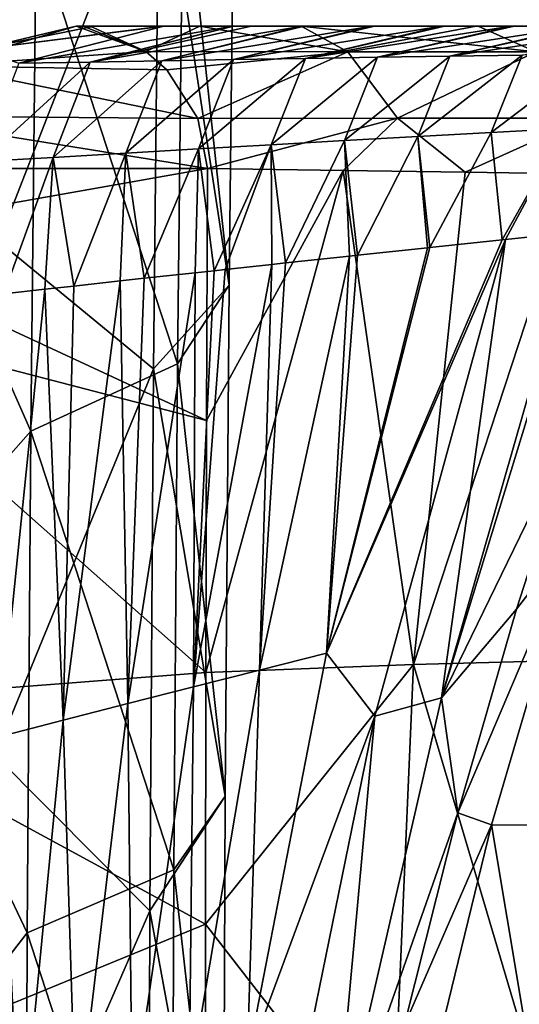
# Model space of a CAD drawing. Header units: millimetres. Extents: x -350 to 350, y 0 to 877.
# Tile 59 of 63: x 240 to 280, y 580 to 661. Entities that reach past the tile are written whole.
import ezdxf

# ---------------------------------------------------------------- set-up
doc = ezdxf.new("R2010")
doc.units = ezdxf.units.MM
doc.header["$LTSCALE"] = 41.718519
for name, color, linetype in [('30', 7, 'CONTINUOUS'), ('32', 7, 'CONTINUOUS'), ('34', 7, 'CONTINUOUS'), ('36', 7, 'CONTINUOUS'), ('4', 7, 'CONTINUOUS'), ('5', 7, 'CONTINUOUS'), ('53', 7, 'CONTINUOUS'), ('62', 7, 'CONTINUOUS'), ('64', 7, 'CONTINUOUS')]:
    doc.layers.add(name, color=color, linetype=linetype)

msp = doc.modelspace()

# ---------------------------------------------------------------- linework, layer by layer
at = {"layer": '30', "linetype": 'Continuous'}
for points in [[(255.046, 648.39, -514.184), (266.108, 648.234, -490.325), (254.962, 627.844, -506.838), (255.046, 648.39, -514.184)], [(254.962, 627.844, -506.838), (266.108, 648.234, -490.325), (254.911, 607.321, -499.987), (254.962, 627.844, -506.838)], [(254.911, 607.321, -499.987), (266.108, 648.234, -490.325), (271.858, 607.974, -459.626), (254.911, 607.321, -499.987)], [(266.108, 648.234, -490.325), (276.07, 648.088, -467.779), (271.858, 607.974, -459.626), (266.108, 648.234, -490.325)], [(276.07, 648.088, -467.779), (284.97, 647.954, -446.577), (271.858, 607.974, -459.626), (276.07, 648.088, -467.779)], [(271.858, 607.974, -459.626), (284.97, 647.954, -446.577), (287.171, 608.387, -419.329), (271.858, 607.974, -459.626)], [(271.858, 607.974, -459.626), (287.171, 608.387, -419.329), (283.725, 567.898, -409.015), (271.858, 607.974, -459.626)], [(254.911, 607.321, -499.987), (271.858, 607.974, -459.626), (254.893, 586.796, -493.621), (254.911, 607.321, -499.987)], [(254.893, 586.796, -493.621), (271.858, 607.974, -459.626), (270.071, 567.216, -448.346), (254.893, 586.796, -493.621)], [(270.071, 567.216, -448.346), (271.858, 607.974, -459.626), (283.725, 567.898, -409.015), (270.071, 567.216, -448.346)], [(254.908, 566.284, -487.739), (254.893, 586.796, -493.621), (270.071, 567.216, -448.346), (254.908, 566.284, -487.739)]]:
    msp.add_3dface(points, dxfattribs=at)
at = {"layer": '32', "linetype": 'Continuous'}
for points in [[(274.133, 605.263, -55.41), (285.422, 628.423, -21.886), (285.784, 643.276, -56.85), (274.133, 605.263, -55.41)], [(285.784, 643.276, -56.85), (285.023, 643.198, -61.99), (274.133, 605.263, -55.41), (285.784, 643.276, -56.85)], [(279.359, 642.609, -100.335), (274.133, 605.263, -55.41), (285.023, 643.198, -61.99), (279.359, 642.609, -100.335)], [(268.7, 603.763, -97.803), (279.359, 642.609, -100.335), (264.757, 608.887, -140.723), (268.7, 603.763, -97.803)], [(279.359, 642.609, -100.335), (279.075, 642.58, -102.263), (264.757, 608.887, -140.723), (279.359, 642.609, -100.335)], [(264.757, 608.887, -140.723), (279.075, 642.58, -102.263), (273.166, 641.956, -142.462), (264.757, 608.887, -140.723)], [(272.979, 641.936, -143.734), (264.757, 608.887, -140.723), (273.166, 641.956, -142.462), (272.979, 641.936, -143.734)], [(264.757, 608.887, -140.723), (272.979, 641.936, -143.734), (267.281, 641.328, -182.691), (264.757, 608.887, -140.723)], [(268.7, 603.763, -97.803), (274.133, 605.263, -55.41), (279.359, 642.609, -100.335), (268.7, 603.763, -97.803)], [(259.293, 607.506, -183.175), (264.757, 608.887, -140.723), (266.629, 641.258, -187.165), (259.293, 607.506, -183.175)], [(259.293, 607.506, -183.175), (266.629, 641.258, -187.165), (261.416, 640.696, -222.982), (259.293, 607.506, -183.175)], [(264.757, 608.887, -140.723), (267.281, 641.328, -182.691), (266.629, 641.258, -187.165), (264.757, 608.887, -140.723)], [(253.892, 606.144, -225.571), (259.293, 607.506, -183.175), (260.298, 640.575, -230.685), (253.892, 606.144, -225.571)], [(253.892, 606.144, -225.571), (260.298, 640.575, -230.685), (256.474, 640.16, -257.088), (253.892, 606.144, -225.571)], [(259.293, 607.506, -183.175), (261.416, 640.696, -222.982), (260.298, 640.575, -230.685), (259.293, 607.506, -183.175)], [(248.549, 604.782, -267.911), (253.892, 606.144, -225.571), (254.052, 639.896, -273.853), (248.549, 604.782, -267.911)], [(248.549, 604.782, -267.911), (254.052, 639.896, -273.853), (249.873, 639.44, -302.864), (248.549, 604.782, -267.911)], [(256.474, 640.16, -257.088), (255.583, 640.063, -263.248), (253.892, 606.144, -225.571), (256.474, 640.16, -257.088)], [(254.052, 639.896, -273.853), (253.892, 606.144, -225.571), (255.583, 640.063, -263.248), (254.052, 639.896, -273.853)], [(243.264, 603.427, -310.197), (244.159, 638.814, -342.694), (241.771, 638.552, -359.396), (243.264, 603.427, -310.197)], [(243.264, 603.427, -310.197), (248.549, 604.782, -267.911), (247.915, 639.226, -316.486), (243.264, 603.427, -310.197)], [(243.264, 603.427, -310.197), (247.915, 639.226, -316.486), (244.159, 638.814, -342.694), (243.264, 603.427, -310.197)], [(248.549, 604.782, -267.911), (249.873, 639.44, -302.864), (247.915, 639.226, -316.486), (248.549, 604.782, -267.911)], [(238.034, 602.077, -352.43), (243.264, 603.427, -310.197), (241.771, 638.552, -359.396), (238.034, 602.077, -352.43)], [(238.034, 602.077, -352.43), (241.771, 638.552, -359.396), (238.429, 638.186, -382.823), (238.034, 602.077, -352.43)], [(280.242, 612.468, -22.078), (285.422, 628.423, -21.886), (274.133, 605.263, -55.41), (280.242, 612.468, -22.078)], [(275.465, 595.869, -22.262), (280.242, 612.468, -22.078), (274.133, 605.263, -55.41), (275.465, 595.869, -22.262)], [(258.29, 575.642, -137.91), (268.7, 603.763, -97.803), (264.757, 608.887, -140.723), (258.29, 575.642, -137.91)], [(258.29, 575.642, -137.91), (264.757, 608.887, -140.723), (259.293, 607.506, -183.175), (258.29, 575.642, -137.91)], [(253.562, 573.569, -179.472), (258.29, 575.642, -137.91), (259.293, 607.506, -183.175), (253.562, 573.569, -179.472)], [(253.562, 573.569, -179.472), (259.293, 607.506, -183.175), (253.892, 606.144, -225.571), (253.562, 573.569, -179.472)], [(248.911, 571.539, -220.965), (253.892, 606.144, -225.571), (248.549, 604.782, -267.911), (248.911, 571.539, -220.965)], [(248.911, 571.539, -220.965), (253.562, 573.569, -179.472), (253.892, 606.144, -225.571), (248.911, 571.539, -220.965)], [(265.316, 566.974, -54.156), (275.465, 595.869, -22.262), (274.133, 605.263, -55.41), (265.316, 566.974, -54.156)], [(265.316, 566.974, -54.156), (274.133, 605.263, -55.41), (268.7, 603.763, -97.803), (265.316, 566.974, -54.156)], [(244.326, 569.503, -262.386), (248.549, 604.782, -267.911), (243.264, 603.427, -310.197), (244.326, 569.503, -262.386)], [(244.326, 569.503, -262.386), (248.911, 571.539, -220.965), (248.549, 604.782, -267.911), (244.326, 569.503, -262.386)], [(239.805, 567.466, -303.737), (243.264, 603.427, -310.197), (238.034, 602.077, -352.43), (239.805, 567.466, -303.737)], [(239.805, 567.466, -303.737), (244.326, 569.503, -262.386), (243.264, 603.427, -310.197), (239.805, 567.466, -303.737)], [(260.695, 564.651, -95.565), (268.7, 603.763, -97.803), (258.29, 575.642, -137.91), (260.695, 564.651, -95.565)], [(260.695, 564.651, -95.565), (265.316, 566.974, -54.156), (268.7, 603.763, -97.803), (260.695, 564.651, -95.565)], [(235.349, 565.445, -345.023), (239.805, 567.466, -303.737), (238.034, 602.077, -352.43), (235.349, 565.445, -345.023)], [(271.096, 578.532, -22.436), (275.465, 595.869, -22.262), (265.316, 566.974, -54.156), (271.096, 578.532, -22.436)]]:
    msp.add_3dface(points, dxfattribs=at)
at = {"layer": '34', "linetype": 'Continuous'}
for points in [[(245.473, 660, -511.33), (245.843, 660, -508.682), (254.428, 660, -492.195), (245.473, 660, -511.33)], [(245.843, 660, -508.682), (251.346, 660, -469.316), (254.428, 660, -492.195), (245.843, 660, -508.682)], [(251.346, 660, -469.316), (251.478, 660, -468.37), (262.682, 660, -473.903), (251.346, 660, -469.316)], [(254.428, 660, -492.195), (251.346, 660, -469.316), (262.682, 660, -473.903), (254.428, 660, -492.195)], [(251.478, 660, -468.37), (257.123, 660, -428.054), (277.128, 660, -439.889), (251.478, 660, -468.37)], [(262.682, 660, -473.903), (251.478, 660, -468.37), (277.128, 660, -439.889), (262.682, 660, -473.903)], [(257.123, 660, -428.054), (257.169, 660, -427.729), (277.128, 660, -439.889), (257.123, 660, -428.054)], [(257.169, 660, -427.729), (258.615, 660, -417.412), (277.128, 660, -439.889), (257.169, 660, -427.729)], [(258.615, 660, -417.412), (262.779, 660, -387.734), (275.734, 660, -382.341), (258.615, 660, -417.412)], [(258.615, 660, -417.412), (275.734, 660, -382.341), (289.011, 660, -409.425), (258.615, 660, -417.412)], [(277.128, 660, -439.889), (258.615, 660, -417.412), (289.011, 660, -409.425), (277.128, 660, -439.889)], [(262.941, 660, -386.58), (275.734, 660, -382.341), (262.779, 660, -387.734), (262.941, 660, -386.58)], [(262.941, 660, -386.58), (268.445, 660, -347.417), (275.734, 660, -382.341), (262.941, 660, -386.58)], [(268.445, 660, -347.417), (268.678, 660, -345.762), (275.734, 660, -382.341), (268.445, 660, -347.417)], [(268.678, 660, -345.762), (274.121, 660, -307.106), (292.857, 660, -347.233), (268.678, 660, -345.762)], [(275.734, 660, -382.341), (268.678, 660, -345.762), (292.857, 660, -347.233), (275.734, 660, -382.341)], [(274.121, 660, -307.106), (274.382, 660, -305.248), (292.857, 660, -347.233), (274.121, 660, -307.106)], [(274.382, 660, -305.248), (276.969, 660, -286.903), (309.981, 660, -312.125), (274.382, 660, -305.248)], [(292.857, 660, -347.233), (274.382, 660, -305.248), (309.981, 660, -312.125), (292.857, 660, -347.233)], [(275.734, 660, -382.341), (292.857, 660, -347.233), (298.632, 660, -382.477), (275.734, 660, -382.341)], [(289.011, 660, -409.425), (275.734, 660, -382.341), (298.632, 660, -382.477), (289.011, 660, -409.425)], [(276.969, 660, -286.903), (279.808, 660, -266.793), (292.761, 660, -254.55), (276.969, 660, -286.903)], [(276.969, 660, -286.903), (292.761, 660, -254.55), (327.261, 660, -277.043), (276.969, 660, -286.903)], [(309.981, 660, -312.125), (276.969, 660, -286.903), (327.261, 660, -277.043), (309.981, 660, -312.125)], [(280.067, 660, -264.958), (292.761, 660, -254.55), (279.808, 660, -266.793), (280.067, 660, -264.958)], [(280.067, 660, -264.958), (285.505, 660, -226.485), (292.761, 660, -254.55), (280.067, 660, -264.958)]]:
    msp.add_3dface(points, dxfattribs=at)
at = {"layer": '36', "linetype": 'Continuous'}
for points in [[(244.335, 659.991, -514.684), (250.013, 657.935, -515.947), (233.295, 656.76, -509.545), (244.335, 659.991, -514.684)], [(250.013, 657.935, -515.947), (251.736, 656.426, -515.996), (233.295, 656.76, -509.545), (250.013, 657.935, -515.947)], [(233.295, 656.76, -509.545), (254.257, 652.478, -515.418), (228.335, 652.689, -506.322), (233.295, 656.76, -509.545)], [(251.736, 656.426, -515.996), (254.257, 652.478, -515.418), (233.295, 656.76, -509.545), (251.736, 656.426, -515.996)], [(228.335, 652.689, -506.322), (255.046, 648.39, -514.184), (225.219, 648.388, -503.711), (228.335, 652.689, -506.322)], [(254.257, 652.478, -515.418), (255.046, 648.39, -514.184), (228.335, 652.689, -506.322), (254.257, 652.478, -515.418)], [(255.046, 648.39, -514.184), (254.962, 627.844, -506.838), (222.909, 642.701, -500.945), (255.046, 648.39, -514.184)], [(225.219, 648.388, -503.711), (255.046, 648.39, -514.184), (222.909, 642.701, -500.945), (225.219, 648.388, -503.711)], [(254.962, 627.844, -506.838), (222.058, 636.399, -498.528), (222.909, 642.701, -500.945), (254.962, 627.844, -506.838)], [(222.058, 636.399, -498.528), (254.911, 607.321, -499.987), (221.798, 604.763, -488.451), (222.058, 636.399, -498.528)], [(254.962, 627.844, -506.838), (254.911, 607.321, -499.987), (222.058, 636.399, -498.528), (254.962, 627.844, -506.838)], [(254.911, 607.321, -499.987), (254.893, 586.796, -493.621), (221.798, 604.763, -488.451), (254.911, 607.321, -499.987)], [(254.893, 586.796, -493.621), (221.623, 573.169, -479.513), (221.798, 604.763, -488.451), (254.893, 586.796, -493.621)], [(254.893, 586.796, -493.621), (254.908, 566.284, -487.739), (221.623, 573.169, -479.513), (254.893, 586.796, -493.621)]]:
    msp.add_3dface(points, dxfattribs=at)
at = {"layer": '4', "linetype": 'Continuous'}
for points in [[(228.743, 697.681, -538.955), (241.062, 667.753, -531.447), (228.19, 655.123, -522.259), (228.743, 697.681, -538.955)], [(241.062, 667.753, -531.447), (240.629, 626.979, -516.756), (228.19, 655.123, -522.259), (241.062, 667.753, -531.447)], [(228.19, 655.123, -522.259), (240.629, 626.979, -516.756), (227.794, 612.441, -507.627), (228.19, 655.123, -522.259)], [(240.629, 626.979, -516.756), (240.341, 586.096, -503.963), (227.794, 612.441, -507.627), (240.629, 626.979, -516.756)], [(227.794, 612.441, -507.627), (240.341, 586.096, -503.963), (227.554, 569.63, -495.058), (227.794, 612.441, -507.627)], [(240.341, 586.096, -503.963), (240.196, 545.1, -493.067), (227.554, 569.63, -495.058), (240.341, 586.096, -503.963)]]:
    msp.add_3dface(points, dxfattribs=at)
at = {"layer": '5', "linetype": 'Continuous'}
for points in [[(238.469, 684.164, -500.373), (238.012, 642.451, -485.152), (251.092, 676.046, -501.705), (238.469, 684.164, -500.373)], [(257.266, 680.393, -516.201), (251.092, 676.046, -501.705), (256.803, 638.884, -500.957), (257.266, 680.393, -516.201)], [(257.266, 680.393, -516.201), (256.803, 638.884, -500.957), (253.061, 673.59, -527.222), (257.266, 680.393, -516.201)], [(251.092, 676.046, -501.705), (238.012, 642.451, -485.152), (250.639, 632.052, -486.036), (251.092, 676.046, -501.705)], [(251.092, 676.046, -501.705), (250.639, 632.052, -486.036), (256.803, 638.884, -500.957), (251.092, 676.046, -501.705)], [(241.062, 667.753, -531.447), (253.061, 673.59, -527.222), (252.611, 632.474, -512.23), (241.062, 667.753, -531.447)], [(253.061, 673.59, -527.222), (256.803, 638.884, -500.957), (252.611, 632.474, -512.23), (253.061, 673.59, -527.222)], [(240.629, 626.979, -516.756), (241.062, 667.753, -531.447), (252.611, 632.474, -512.23), (240.629, 626.979, -516.756)], [(238.012, 642.451, -485.152), (237.701, 600.58, -471.838), (250.639, 632.052, -486.036), (238.012, 642.451, -485.152)], [(256.803, 638.884, -500.957), (250.639, 632.052, -486.036), (256.487, 597.239, -487.642), (256.803, 638.884, -500.957)], [(256.803, 638.884, -500.957), (256.487, 597.239, -487.642), (252.611, 632.474, -512.23), (256.803, 638.884, -500.957)], [(240.629, 626.979, -516.756), (252.611, 632.474, -512.23), (252.306, 591.24, -499.157), (240.629, 626.979, -516.756)], [(252.611, 632.474, -512.23), (256.487, 597.239, -487.642), (252.306, 591.24, -499.157), (252.611, 632.474, -512.23)], [(250.639, 632.052, -486.036), (237.701, 600.58, -471.838), (250.348, 587.89, -472.5), (250.639, 632.052, -486.036)], [(250.639, 632.052, -486.036), (250.348, 587.89, -472.5), (256.487, 597.239, -487.642), (250.639, 632.052, -486.036)], [(240.341, 586.096, -503.963), (240.629, 626.979, -516.756), (252.306, 591.24, -499.157), (240.341, 586.096, -503.963)], [(237.701, 600.58, -471.838), (237.535, 558.555, -460.436), (250.348, 587.89, -472.5), (237.701, 600.58, -471.838)], [(256.487, 597.239, -487.642), (250.348, 587.89, -472.5), (256.319, 555.46, -476.256), (256.487, 597.239, -487.642)], [(256.487, 597.239, -487.642), (256.319, 555.46, -476.256), (252.306, 591.24, -499.157), (256.487, 597.239, -487.642)], [(240.341, 586.096, -503.963), (252.306, 591.24, -499.157), (252.148, 549.886, -488.003), (240.341, 586.096, -503.963)], [(252.306, 591.24, -499.157), (256.319, 555.46, -476.256), (252.148, 549.886, -488.003), (252.306, 591.24, -499.157)], [(250.348, 587.89, -472.5), (237.535, 558.555, -460.436), (250.22, 543.562, -461.098), (250.348, 587.89, -472.5)], [(250.348, 587.89, -472.5), (250.22, 543.562, -461.098), (256.319, 555.46, -476.256), (250.348, 587.89, -472.5)], [(240.196, 545.1, -493.067), (240.341, 586.096, -503.963), (252.148, 549.886, -488.003), (240.196, 545.1, -493.067)]]:
    msp.add_3dface(points, dxfattribs=at)
at = {"layer": '53', "linetype": 'Continuous'}
for points in [[(250.013, 657.935, -515.947), (244.335, 659.991, -514.684), (244.901, 659.998, -513.019), (250.013, 657.935, -515.947)], [(245.473, 660, -511.33), (250.013, 657.935, -515.947), (244.901, 659.998, -513.019), (245.473, 660, -511.33)], [(245.473, 660, -511.33), (254.428, 660, -492.195), (250.013, 657.935, -515.947), (245.473, 660, -511.33)], [(250.013, 657.935, -515.947), (254.428, 660, -492.195), (266.49, 657.905, -480.416), (250.013, 657.935, -515.947)], [(254.428, 660, -492.195), (262.682, 660, -473.903), (266.49, 657.905, -480.416), (254.428, 660, -492.195)], [(262.682, 660, -473.903), (277.128, 660, -439.889), (281.835, 657.905, -444.564), (262.682, 660, -473.903)], [(266.49, 657.905, -480.416), (262.682, 660, -473.903), (281.835, 657.905, -444.564), (266.49, 657.905, -480.416)], [(277.128, 660, -439.889), (289.011, 660, -409.425), (281.835, 657.905, -444.564), (277.128, 660, -439.889)], [(251.736, 656.426, -515.996), (250.013, 657.935, -515.947), (266.49, 657.905, -480.416), (251.736, 656.426, -515.996)], [(254.257, 652.478, -515.418), (251.736, 656.426, -515.996), (266.49, 657.905, -480.416), (254.257, 652.478, -515.418)], [(254.257, 652.478, -515.418), (266.49, 657.905, -480.416), (270.536, 652.486, -480.085), (254.257, 652.478, -515.418)], [(266.49, 657.905, -480.416), (281.835, 657.905, -444.564), (270.536, 652.486, -480.085), (266.49, 657.905, -480.416)], [(270.536, 652.486, -480.085), (281.835, 657.905, -444.564), (285.808, 652.486, -444.258), (270.536, 652.486, -480.085)], [(255.046, 648.39, -514.184), (254.257, 652.478, -515.418), (270.536, 652.486, -480.085), (255.046, 648.39, -514.184)], [(266.108, 648.234, -490.325), (255.046, 648.39, -514.184), (270.536, 652.486, -480.085), (266.108, 648.234, -490.325)], [(276.07, 648.088, -467.779), (266.108, 648.234, -490.325), (270.536, 652.486, -480.085), (276.07, 648.088, -467.779)], [(276.07, 648.088, -467.779), (270.536, 652.486, -480.085), (285.808, 652.486, -444.258), (276.07, 648.088, -467.779)], [(284.97, 647.954, -446.577), (276.07, 648.088, -467.779), (285.808, 652.486, -444.258), (284.97, 647.954, -446.577)]]:
    msp.add_3dface(points, dxfattribs=at)
at = {"layer": '62', "linetype": 'Continuous'}
for points in [[(244.335, 659.991, -514.684), (233.295, 656.76, -509.545), (236.356, 658.093, -507.369), (244.335, 659.991, -514.684)], [(251.478, 660, -468.37), (251.346, 660, -469.316), (236.356, 658.093, -507.369), (251.478, 660, -468.37)], [(251.478, 660, -468.37), (236.356, 658.093, -507.369), (239.653, 656.965, -466.72), (251.478, 660, -468.37)], [(251.346, 660, -469.316), (245.843, 660, -508.682), (236.356, 658.093, -507.369), (251.346, 660, -469.316)], [(245.843, 660, -508.682), (244.335, 659.991, -514.684), (236.356, 658.093, -507.369), (245.843, 660, -508.682)], [(257.123, 660, -428.054), (251.478, 660, -468.37), (239.653, 656.965, -466.72), (257.123, 660, -428.054)], [(257.123, 660, -428.054), (239.653, 656.965, -466.72), (245.483, 657.065, -426.425), (257.123, 660, -428.054)], [(244.335, 659.991, -514.684), (245.843, 660, -508.682), (244.901, 659.998, -513.019), (244.335, 659.991, -514.684)], [(245.843, 660, -508.682), (245.473, 660, -511.33), (244.901, 659.998, -513.019), (245.843, 660, -508.682)], [(262.779, 660, -387.734), (258.615, 660, -417.412), (245.483, 657.065, -426.425), (262.779, 660, -387.734)], [(251.324, 657.163, -386.131), (262.779, 660, -387.734), (245.483, 657.065, -426.425), (251.324, 657.163, -386.131)], [(258.615, 660, -417.412), (257.169, 660, -427.729), (245.483, 657.065, -426.425), (258.615, 660, -417.412)], [(257.169, 660, -427.729), (257.123, 660, -428.054), (245.483, 657.065, -426.425), (257.169, 660, -427.729)], [(268.445, 660, -347.417), (262.941, 660, -386.58), (251.324, 657.163, -386.131), (268.445, 660, -347.417)], [(257.176, 657.26, -345.839), (268.445, 660, -347.417), (251.324, 657.163, -386.131), (257.176, 657.26, -345.839)], [(262.941, 660, -386.58), (262.779, 660, -387.734), (251.324, 657.163, -386.131), (262.941, 660, -386.58)], [(274.121, 660, -307.106), (268.678, 660, -345.762), (257.176, 657.26, -345.839), (274.121, 660, -307.106)], [(263.04, 657.356, -305.548), (274.121, 660, -307.106), (257.176, 657.26, -345.839), (263.04, 657.356, -305.548)], [(268.678, 660, -345.762), (268.445, 660, -347.417), (257.176, 657.26, -345.839), (268.678, 660, -345.762)], [(279.808, 660, -266.793), (276.969, 660, -286.903), (263.04, 657.356, -305.548), (279.808, 660, -266.793)], [(268.915, 657.45, -265.26), (279.808, 660, -266.793), (263.04, 657.356, -305.548), (268.915, 657.45, -265.26)], [(276.969, 660, -286.903), (274.382, 660, -305.248), (263.04, 657.356, -305.548), (276.969, 660, -286.903)], [(274.382, 660, -305.248), (274.121, 660, -307.106), (263.04, 657.356, -305.548), (274.382, 660, -305.248)], [(285.505, 660, -226.485), (280.067, 660, -264.958), (268.915, 657.45, -265.26), (285.505, 660, -226.485)], [(274.806, 657.544, -224.973), (285.505, 660, -226.485), (268.915, 657.45, -265.26), (274.806, 657.544, -224.973)], [(280.067, 660, -264.958), (279.808, 660, -266.793), (268.915, 657.45, -265.26), (280.067, 660, -264.958)], [(291.215, 660, -186.177), (285.738, 660, -224.845), (274.806, 657.544, -224.973), (291.215, 660, -186.177)], [(280.71, 657.637, -184.689), (291.215, 660, -186.177), (274.806, 657.544, -224.973), (280.71, 657.637, -184.689)], [(285.738, 660, -224.845), (285.505, 660, -226.485), (274.806, 657.544, -224.973), (285.738, 660, -224.845)], [(242.469, 649.298, -384.888), (248.378, 649.642, -344.601), (251.324, 657.163, -386.131), (242.469, 649.298, -384.888)], [(242.469, 649.298, -384.888), (251.324, 657.163, -386.131), (245.483, 657.065, -426.425), (242.469, 649.298, -384.888)], [(248.378, 649.642, -344.601), (254.303, 649.983, -304.317), (257.176, 657.26, -345.839), (248.378, 649.642, -344.601)], [(248.378, 649.642, -344.601), (257.176, 657.26, -345.839), (251.324, 657.163, -386.131), (248.378, 649.642, -344.601)], [(254.303, 649.983, -304.317), (260.244, 650.319, -264.035), (263.04, 657.356, -305.548), (254.303, 649.983, -304.317)], [(254.303, 649.983, -304.317), (263.04, 657.356, -305.548), (257.176, 657.26, -345.839), (254.303, 649.983, -304.317)], [(260.244, 650.319, -264.035), (266.209, 650.659, -223.757), (268.915, 657.45, -265.26), (260.244, 650.319, -264.035)], [(260.244, 650.319, -264.035), (268.915, 657.45, -265.26), (263.04, 657.356, -305.548), (260.244, 650.319, -264.035)], [(266.209, 650.659, -223.757), (272.191, 650.995, -183.481), (274.806, 657.544, -224.973), (266.209, 650.659, -223.757)], [(266.209, 650.659, -223.757), (274.806, 657.544, -224.973), (268.915, 657.45, -265.26), (266.209, 650.659, -223.757)], [(272.191, 650.995, -183.481), (278.191, 651.326, -143.208), (280.71, 657.637, -184.689), (272.191, 650.995, -183.481)], [(272.191, 650.995, -183.481), (280.71, 657.637, -184.689), (274.806, 657.544, -224.973), (272.191, 650.995, -183.481)], [(278.191, 651.326, -143.208), (284.208, 651.652, -102.937), (286.626, 657.728, -144.406), (278.191, 651.326, -143.208)], [(278.191, 651.326, -143.208), (286.626, 657.728, -144.406), (280.71, 657.637, -184.689), (278.191, 651.326, -143.208)], [(239.653, 656.965, -466.72), (236.577, 648.949, -425.177), (245.483, 657.065, -426.425), (239.653, 656.965, -466.72)], [(236.577, 648.949, -425.177), (242.469, 649.298, -384.888), (245.483, 657.065, -426.425), (236.577, 648.949, -425.177)], [(279.075, 642.58, -102.263), (284.208, 651.652, -102.937), (278.191, 651.326, -143.208), (279.075, 642.58, -102.263)], [(279.075, 642.58, -102.263), (279.359, 642.609, -100.335), (284.208, 651.652, -102.937), (279.075, 642.58, -102.263)], [(285.023, 643.198, -61.99), (284.208, 651.652, -102.937), (279.359, 642.609, -100.335), (285.023, 643.198, -61.99)], [(267.281, 641.328, -182.691), (272.191, 650.995, -183.481), (266.209, 650.659, -223.757), (267.281, 641.328, -182.691)], [(267.281, 641.328, -182.691), (272.979, 641.936, -143.734), (272.191, 650.995, -183.481), (267.281, 641.328, -182.691)], [(273.166, 641.956, -142.462), (278.191, 651.326, -143.208), (272.191, 650.995, -183.481), (273.166, 641.956, -142.462)], [(273.166, 641.956, -142.462), (272.191, 650.995, -183.481), (272.979, 641.936, -143.734), (273.166, 641.956, -142.462)], [(273.166, 641.956, -142.462), (279.075, 642.58, -102.263), (278.191, 651.326, -143.208), (273.166, 641.956, -142.462)], [(249.873, 639.44, -302.864), (254.303, 649.983, -304.317), (248.378, 649.642, -344.601), (249.873, 639.44, -302.864)], [(249.873, 639.44, -302.864), (254.052, 639.896, -273.853), (254.303, 649.983, -304.317), (249.873, 639.44, -302.864)], [(254.052, 639.896, -273.853), (255.583, 640.063, -263.248), (254.303, 649.983, -304.317), (254.052, 639.896, -273.853)], [(255.583, 640.063, -263.248), (260.244, 650.319, -264.035), (254.303, 649.983, -304.317), (255.583, 640.063, -263.248)], [(255.583, 640.063, -263.248), (256.474, 640.16, -257.088), (260.244, 650.319, -264.035), (255.583, 640.063, -263.248)], [(260.298, 640.575, -230.685), (260.244, 650.319, -264.035), (256.474, 640.16, -257.088), (260.298, 640.575, -230.685)], [(261.416, 640.696, -222.982), (266.209, 650.659, -223.757), (260.244, 650.319, -264.035), (261.416, 640.696, -222.982)], [(261.416, 640.696, -222.982), (260.244, 650.319, -264.035), (260.298, 640.575, -230.685), (261.416, 640.696, -222.982)], [(261.416, 640.696, -222.982), (266.629, 641.258, -187.165), (266.209, 650.659, -223.757), (261.416, 640.696, -222.982)], [(266.629, 641.258, -187.165), (267.281, 641.328, -182.691), (266.209, 650.659, -223.757), (266.629, 641.258, -187.165)], [(238.429, 638.186, -382.823), (242.469, 649.298, -384.888), (236.577, 648.949, -425.177), (238.429, 638.186, -382.823)], [(238.429, 638.186, -382.823), (241.771, 638.552, -359.396), (242.469, 649.298, -384.888), (238.429, 638.186, -382.823)], [(241.771, 638.552, -359.396), (244.159, 638.814, -342.694), (242.469, 649.298, -384.888), (241.771, 638.552, -359.396)], [(244.159, 638.814, -342.694), (248.378, 649.642, -344.601), (242.469, 649.298, -384.888), (244.159, 638.814, -342.694)], [(244.159, 638.814, -342.694), (247.915, 639.226, -316.486), (248.378, 649.642, -344.601), (244.159, 638.814, -342.694)], [(249.873, 639.44, -302.864), (248.378, 649.642, -344.601), (247.915, 639.226, -316.486), (249.873, 639.44, -302.864)]]:
    msp.add_3dface(points, dxfattribs=at)
at = {"layer": '64', "linetype": 'Continuous'}
for points in [[(285.422, 628.423, -21.886), (280.242, 612.468, -22.078), (285.31, 619.03, -13.04), (285.422, 628.423, -21.886)], [(280.242, 612.468, -22.078), (275.465, 595.869, -22.262), (285.31, 619.03, -13.04), (280.242, 612.468, -22.078)], [(285.31, 619.03, -13.04), (275.465, 595.869, -22.262), (278.204, 594.9, -13.04), (285.31, 619.03, -13.04)], [(285.31, 619.03, -13.04), (278.204, 594.9, -13.04), (287.71, 594.819, -3.499), (285.31, 619.03, -13.04)], [(275.465, 595.869, -22.262), (271.096, 578.532, -22.436), (278.204, 594.9, -13.04), (275.465, 595.869, -22.262)], [(278.204, 594.9, -13.04), (271.096, 578.532, -22.436), (272.266, 570.501, -13.04), (278.204, 594.9, -13.04)], [(278.204, 594.9, -13.04), (272.266, 570.501, -13.04), (282.027, 572.018, -3.499), (278.204, 594.9, -13.04)], [(287.71, 594.819, -3.499), (278.204, 594.9, -13.04), (282.027, 572.018, -3.499), (287.71, 594.819, -3.499)]]:
    msp.add_3dface(points, dxfattribs=at)

doc.saveas('drawing.dxf')
